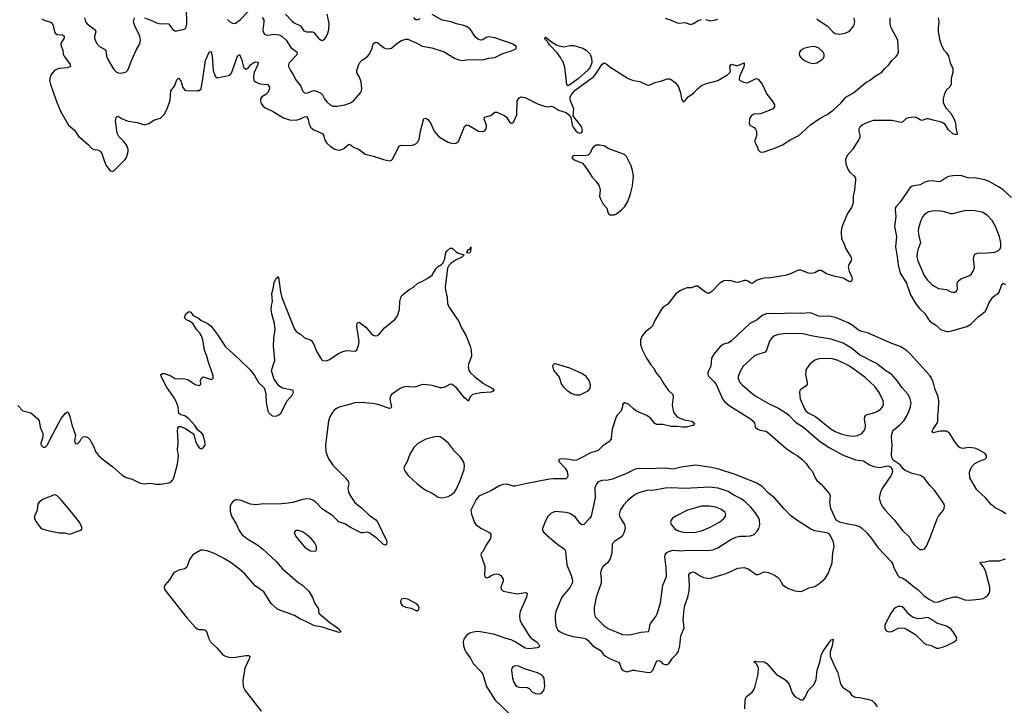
# Model space of a CAD drawing. Header units: inches. Extents: x 884691 to 1028259, y 526745 to 653629.
# Tile 159 of 241: x 963919 to 973639, y 607324 to 614091. Entities that reach past the tile are written whole.
import ezdxf

# ---------------------------------------------------------------- set-up
doc = ezdxf.new("R2010")
doc.units = ezdxf.units.IN
doc.header["$MEASUREMENT"] = 0
for name, color, linetype in [('A9660', 7, 'Continuous'), ('A9661', 7, 'Continuous'), ('A9670', 7, 'Continuous'), ('A9671', 7, 'Continuous')]:
    doc.layers.add(name, color=color, linetype=linetype)

msp = doc.modelspace()

# ---------------------------------------------------------------- linework, layer by layer
at = {"layer": 'A9660', "color": 6}
for points, elevation in [([(964147, 610000), (964146.4, 609970), (964126.8, 609910), (964131.5, 609890), (964140.6, 609880.6), (964150, 609872.3), (964170, 609871.8), (964190, 609892.9), (964247, 610000)], 2100), ([(964467.2, 610000), (964471, 609990), (964458.8, 609930), (964470, 609904.7), (964492.1, 609907.9), (964511.9, 609928.1), (964526, 609954), (964546.6, 609973.4), (964570, 609977.3), (964590, 609970.6), (964610, 609947.3), (964650, 609874), (964669, 609829), (964697.1, 609790), (964745.6, 609745.6), (964837.8, 609677.8), (964930, 609594.9), (964970, 609572.7), (965030, 609555.8), (965110, 609515.5), (965150, 609511), (965210, 609516.2), (965267.6, 609507.6), (965310, 609506.7), (965390, 609519), (965410, 609527.7), (965430.9, 609550), (965442.3, 609570), (965476.2, 609703.8), (965486.2, 609790), (965475.4, 609850), (965484.7, 609910), (965478.7, 610000)], 2100), ([(966951.6, 610000), (966937.2, 609890), (966942, 609830), (966964.1, 609764.1), (967010, 609695.7), (967134.6, 609570), (967165.5, 609530), (967167, 609510), (967158, 609470), (967164.6, 609430), (967171.7, 609410), (967225.7, 609330), (967250, 609304.6), (967293.8, 609273.8), (967370, 609200.7), (967434.4, 609154.4), (967450, 609134.9), (967540.2, 608950), (967543.1, 608930), (967539.1, 608910), (967530, 608904.7), (967510, 608912.6), (967448.9, 608968.9), (967370, 609024.6), (967350, 609031.6), (967310, 609024.8), (967290, 609027.4), (967190, 609076.1), (967130, 609114.9), (967070, 609136.3), (967010, 609192.5), (966910, 609261), (966843.1, 609330), (966814.5, 609350), (966790, 609360.1), (966750, 609363), (966710, 609356.6), (966614.9, 609325.1), (966570, 609317.7), (966470.3, 609309.7), (966330, 609313.4), (966250, 609302.9), (966198.6, 609310), (966106, 609346), (966066.7, 609353.3), (966050, 609351.5), (966030, 609341.9), (966010, 609319.2), (965997.5, 609290), (965996.5, 609236.5), (966010, 609191.8), (966058.4, 609110), (966085.1, 609050), (966111.3, 609010), (966159.9, 608970), (966260.5, 608910), (966313.1, 608870), (966450, 608742.5), (966512, 608670), (966663.2, 608543.2), (966710.1, 608510), (966773.8, 608450), (966809.1, 608389.1), (966832.2, 608330), (966870, 608276), (966870.3, 608250), (966876, 608230), (966981.2, 608141.2), (967057.3, 608090), (967078.9, 608070), (967090.3, 608049.7), (967070, 608042.7), (966910, 608095.8), (966830, 608107.3), (966750, 608148.3), (966690, 608172.5), (966632.6, 608210), (966468.8, 608270), (966402, 608330), (966330, 608445.1), (966242.3, 608502.3), (966140.8, 608620.8), (966088.4, 608668.4), (966005.7, 608730), (965942, 608770), (965850, 608819.3), (965770, 608848.5), (965730, 608856), (965706.5, 608853.5), (965630, 608807.9), (965597.4, 608770), (965570, 608688.4), (965549.5, 608670.5), (965490, 608657.6), (965445.7, 608634.3), (965430, 608616.6), (965398.4, 608561.6), (965350.4, 608510), (965344.3, 608490), (965348.2, 608470), (965360.3, 608450), (965568.4, 608188.4), (965650, 608094.4), (965670, 608079.7), (965690, 608072.5), (965731.6, 608071.6), (965747.9, 608067.9), (965758.6, 608058.6), (965766, 608046), (965781.5, 607990), (965802.7, 607950), (965867.5, 607887.5), (965923.2, 607823.2), (965950, 607807.8), (965995.8, 607795.8), (966050, 607798.5), (966150, 607816.8), (966176.3, 607816.3), (966190.1, 607810.1), (966187.1, 607790), (966140.7, 607690), (966120.9, 607570), (966124.7, 607510), (966145.7, 607470), (966234.3, 607354.3), (966304.6, 607264.6)], 2100), ([(965636.8, 610000), (965638.7, 609998.7), (965655.8, 609930), (965670, 609894.8), (965690, 609864.9), (965710, 609854), (965730, 609864), (965749.3, 609890), (965747, 609930), (965730, 609988.7), (965723.6, 610000)], 2100), ([(969762.3, 610000), (969756.8, 609950), (969736.6, 609923.4), (969675.4, 609884.6), (969630, 609838.1), (969547.6, 609812.4), (969490, 609778.3), (969416.8, 609743.2), (969390, 609740.9), (969349.5, 609750.5), (969270, 609755.1), (969240.7, 609750), (969240.3, 609730), (969304, 609664), (969325.5, 609630), (969331.8, 609590), (969325.9, 609574), (969310, 609558.3), (969190, 609558.8), (969150, 609555), (968930, 609514.3), (968810, 609485.9), (968790, 609487.3), (968730, 609505.3), (968690, 609501.7), (968650, 609486.2), (968570, 609439.9), (968453.3, 609386.7), (968425.1, 609354.9), (968374.3, 609250), (968377.9, 609210), (968407.9, 609127.9), (968422.6, 609110), (968470, 609071.9), (968557.8, 609030), (968569.2, 609010), (968571.1, 608990), (968567, 608970), (968527.6, 608910), (968490, 608840.5), (968478.7, 608830), (968471.6, 608810), (968510, 608696.3), (968512.5, 608670), (968506.6, 608610), (968510, 608598.7), (968515.8, 608590), (968530, 608582.9), (968550, 608588.2), (968575, 608605), (968610, 608619.2), (968630, 608622.4), (968650, 608619.3), (968670, 608604.8), (968691.3, 608570), (968691.7, 608550), (968670.1, 608490), (968673.5, 608470), (968691.3, 608451.3), (968830, 608422.7), (968910, 608437.8), (968930, 608430.1), (968922.6, 608390), (968858.6, 608250), (968853.9, 608210), (968857.9, 608170), (968874.1, 608130), (968948.9, 608008.9), (968967.7, 607987.7), (969021.4, 607950), (969039.6, 607930), (969050.1, 607909.9), (969044.2, 607895.8), (969028.7, 607891.3), (968950, 607882.7), (968910, 607886.3), (968810, 607951.8), (968770, 607971.5), (968707.7, 607987.7), (968610, 608022.4), (968469.9, 608049.9), (968430, 608050.9), (968370, 608038.1), (968350, 608029), (968327.9, 608010), (968304.7, 607975.3), (968297, 607950), (968299.1, 607910), (968313.2, 607870), (968325.8, 607845.8), (968368.6, 607788.6), (968397.1, 607737.1), (968470, 607658.7), (968489.7, 607630), (968528.8, 607508.8), (968614.2, 607374.1), (968756.7, 607236.7)], 2200), ([(970000, 609653.3), (969990, 609650.7), (969910, 609611.7), (969770, 609557.2), (969730, 609547.1), (969670, 609544), (969631.1, 609530), (969612.4, 609510), (969596.6, 609470), (969601.9, 609370), (969560.9, 609190), (969547.5, 609170), (969490, 609109.9), (969470, 609105.3), (969450, 609122.4), (969404.4, 609184.4), (969350, 609217.8), (969310, 609227.9), (969210, 609236.1), (969188.4, 609231.6), (969163.3, 609216.7), (969133.9, 609186.1), (969111.9, 609150), (969079.6, 609070), (969080.3, 609050), (969092.8, 609030), (969197.9, 608937.9), (969253.7, 608893.7), (969291.9, 608871.9), (969300.7, 608860.7), (969306.3, 608846.3), (969319.7, 608710), (969364, 608604), (969374.8, 608570), (969376.2, 608550), (969372.1, 608527.9), (969352.9, 608490), (969272.4, 608390), (969213.3, 608250), (969204.1, 608210), (969204.7, 608170), (969212.5, 608110), (969230, 608070.1), (969255, 608050), (969310, 608023), (969383.7, 608003.7), (969487.1, 607987.1), (969510, 607978.2), (969530, 607962.3), (969576.6, 607910), (969648.6, 607868.6), (969684.2, 607824.2), (969701.1, 607810), (969750, 607783.2), (969831.1, 607751.1), (969844.1, 607730), (969856.1, 607690), (969870, 607671.4), (969883.9, 607663.9), (969915.7, 607655.7), (969970, 607669), (969990, 607669.3), (970000, 607667.7)], 2300), ([(970000, 609403.8), (969970, 609385.4), (969919.5, 609340.5), (969881.2, 609298.8), (969848.6, 609250), (969837.3, 609210), (969839.6, 609190), (969848.8, 609170), (969888.5, 609108.5), (969895.1, 609070), (969888.2, 609031.8), (969875.1, 609004.9), (969856.2, 608983.8), (969795.5, 608944.5), (969774.8, 608925.2), (969768.8, 608910), (969764, 608830), (969746.8, 608770), (969725.1, 608734.9), (969675.4, 608690), (969659.6, 608660.4), (969653.7, 608630), (969660.4, 608570), (969658.3, 608530), (969611.7, 608390), (969591.5, 608290), (969590.5, 608250), (969596.6, 608210), (969605.5, 608190), (969690, 608109.4), (969730, 608080.7), (969870, 608022.2), (969930, 608019.1), (969970, 608025.2), (970000, 608033.4)], 2400)]:
    msp.add_lwpolyline(points, dxfattribs=dict(at, elevation=elevation))
for points, elevation in [([(968030, 609976.3), (967930, 609949.2), (967850, 609907.1), (967810, 609869.7), (967770, 609802.9), (967744, 609730), (967710.4, 609670), (967713.4, 609650), (967724, 609630), (967756.5, 609590), (967843.7, 609510), (967921.4, 609450), (967990, 609417.5), (968050, 609378.7), (968090, 609372.4), (968150, 609384), (968179.8, 609400.2), (968211.1, 609428.9), (968227, 609453), (968265.6, 609534.4), (968306.2, 609650), (968310.8, 609690), (968303.5, 609723.5), (968273.1, 609770), (968213.1, 609833.1), (968153.7, 609910), (968090, 609961.7), (968070, 609973)], 2200), ([(964270, 609402.2), (964250, 609398.9), (964230, 609387.4), (964150, 609358.9), (964111.3, 609330), (964099.8, 609310), (964092.6, 609250), (964065.5, 609190), (964064.3, 609170), (964078.2, 609138.2), (964130.1, 609070.1), (964198, 609050), (964310, 609025.5), (964365.1, 609025.1), (964410, 609013.9), (964450, 609025.6), (964490, 609042.9), (964527.1, 609052.9), (964536, 609070), (964529.9, 609090), (964508, 609130), (964431.5, 609231.5), (964330, 609352.4), (964290, 609390.5)], 2100), ([(966670, 609050.3), (966650, 609049.8), (966637.4, 609042.6), (966628.1, 609030), (966646.2, 608990), (966730, 608889), (966751.8, 608870), (966790, 608850.1), (966830, 608845), (966842, 608850), (966850, 608861.1), (966850.3, 608890), (966831, 608930), (966795.9, 608970), (966750, 609010.3), (966710, 609036.4)], 2200), ([(967710, 608379.2), (967687.8, 608370), (967679.8, 608350), (967681.7, 608330), (967695.8, 608310), (967730, 608292.6), (967783.7, 608283.7), (967830, 608258.3), (967850, 608259.5), (967860.5, 608270), (967861.7, 608290), (967850, 608313.7), (967830, 608329.7), (967750, 608372.6)], 2200), ([(968810, 607714.6), (968790, 607705.6), (968778.7, 607690), (968774.8, 607670), (968783.8, 607590), (968797.1, 607550), (968818.1, 607518.1), (968830, 607508.7), (968850, 607503.2), (968930, 607498.9), (968948.2, 607488.2), (968977.7, 607457.7), (969010, 607440.9), (969050, 607436.1), (969070, 607443.3), (969094.9, 607470), (969104.5, 607510), (969095.2, 607590), (969084.9, 607610), (969070, 607624.6), (969030, 607645.5), (968904.2, 607684.2), (968848, 607710)], 2300)]:
    msp.add_lwpolyline(points, close=True, dxfattribs=dict(at, elevation=elevation))
at = {"layer": 'A9661', "color": 6}
for points, elevation in [([(965151, 614111), (965230, 614081), (965270, 614060.7), (965310, 614050.9), (965370, 614054.4), (965389, 614049), (965430, 613994.5), (965450, 613982.4), (965470, 613980.1), (965543.1, 613996.9), (965555, 614005), (965562, 614018), (965568.8, 614050), (965567.2, 614210)], 2300), ([(965970, 614094.5), (966003, 614063), (966030, 614053.7), (966050, 614058.4), (966094.4, 614090), (966170, 614167.7)], 2300), ([(966311.4, 614111.4), (966327.7, 614090), (966330.6, 614070), (966318.3, 613990), (966322.2, 613970), (966336.3, 613950), (966350, 613942.6), (966370, 613939.9), (966433.1, 613946.9), (966481.8, 613941.8), (966510, 613926.3), (966548.8, 613890), (966597, 613817), (966659.4, 613770), (966655, 613745), (966583.1, 613670), (966572.9, 613650), (966572.5, 613630), (966591, 613590), (966623.3, 613543.3), (966642.1, 613502.1), (966695, 613435), (966710, 613388.4), (966729.8, 613369.8), (966750, 613365.4), (966810, 613389.8), (966830, 613390.9), (966890, 613371), (966906.9, 613350), (966926.6, 613310), (966950, 613281.9), (966985, 613250), (967010, 613238.8), (967050, 613237.6), (967127.9, 613252.1), (967183.9, 613270), (967215, 613290), (967284.4, 613370), (967295, 613390), (967297, 613410), (967290, 613479), (967271.3, 613530), (967248.1, 613568.1), (967247.6, 613590), (967253.1, 613610), (967266.2, 613650), (967278.5, 613670), (967304.4, 613695.6), (967350, 613724.1), (967370, 613747.3), (967397.9, 613810), (967408, 613852), (967429.3, 613870.7), (967450, 613866.2), (967510, 613817.7), (967530, 613807.8), (967556.4, 613803.6), (967590, 613811.7), (967642.7, 613857.3), (967690, 613886.5), (967730, 613898.7), (967750, 613897.7), (967839.6, 613859.6), (967891.5, 613831.5), (967987.8, 613812.2), (968110, 613773), (968210, 613711), (968255.3, 613695.3), (968290, 613689.6), (968350, 613697.7), (968490, 613696), (968550, 613710.7), (968610, 613718.2), (968690, 613758.5), (968775.9, 613784.1), (968816.2, 613803.8), (968823.5, 613810), (968817.5, 613830), (968791.9, 613850), (968608.4, 613911.6), (968550, 613921.3), (968525.1, 613914.9), (968490, 613892.8), (968470, 613889.9), (968450, 613896.2), (968419.7, 613919.7), (968370, 613995.3), (968330, 614025), (968290, 614037.8), (968230, 614048.9), (968178.9, 614070), (968090, 614088.2), (967990, 614143.8)], 2300), ([(966544.7, 614144.7), (966601.8, 614081.8), (966630, 614061.9), (966692.2, 614032.2), (966722.6, 613982.6), (966750, 613970), (966810, 613970.3), (966824.3, 613964.3), (966870, 613907.9), (966890, 613892.5), (966910, 613887.4), (966930, 613903), (966940.4, 613919.6), (966956.9, 613950), (966970.5, 613990), (966972.8, 614052.8), (966955.7, 614144.3)], 2400), ([(964139, 614099), (964170, 614084.8), (964227.6, 614067.6), (964238.3, 614058.3), (964250, 614034.9), (964262.8, 613970), (964273.4, 613953.4), (964290, 613946.1), (964343.3, 613943.3), (964359.3, 613930), (964356.7, 613910), (964332.4, 613870), (964326.7, 613850), (964329, 613830), (964344.4, 613790), (964348, 613750), (964356.5, 613730), (964417.1, 613650), (964420.5, 613630), (964390, 613614.5), (964310.1, 613609.9), (964266.9, 613593.1), (964231.2, 613550), (964215, 613510), (964213.7, 613490), (964223.2, 613450), (964288, 613268), (964321.3, 613190), (964402.3, 613050), (964460.3, 613000.3), (964500, 612940), (964597.1, 612857.1), (964630, 612821.1), (964650, 612811.6), (964690, 612807.1), (964715, 612795), (964731.1, 612771.1), (964755.7, 612690), (964772.4, 612652.4), (964810, 612602.8), (964830, 612592.6), (964850, 612599), (964960.2, 612710), (964972.6, 612730), (964988.8, 612791.2), (964989.9, 612810.1), (964976.6, 612850), (964950, 612886.4), (964897.8, 612937.8), (964881.1, 612970), (964865.7, 613090), (964871.2, 613128.8), (964890, 613137.4), (964930, 613111.2), (964990, 613089.6), (965078.1, 613078.1), (965150, 613055), (965193.2, 613066.8), (965250, 613103.5), (965310, 613120.5), (965344.9, 613155.1), (965374.9, 613210), (965403.6, 613296.4), (965410.5, 613390), (965446.2, 613433.8), (965470, 613496.5), (965487.5, 613512.5), (965510, 613486.7), (965530, 613421.7), (965550, 613395.6), (965590, 613388.8), (965670, 613391.7), (965690, 613393.8), (965710, 613409.1), (965731.9, 613530), (965753.7, 613690), (965790, 613771.2), (965810, 613778.4), (965820, 613730), (965829.8, 613590), (965850, 613534.7), (965870, 613518), (965995, 613545), (966010, 613564.2), (966070, 613730), (966090, 613748.2), (966110, 613702), (966130, 613623.2), (966150, 613601.4), (966170, 613608.9), (966201, 613650), (966230, 613668.9), (966250, 613676.3), (966272.5, 613672.5), (966271.1, 613650), (966233.1, 613570), (966226, 613526), (966229.6, 613489.6), (966253.6, 613473.6), (966290, 613459.3), (966365, 613450), (966384.9, 613430), (966385.1, 613410), (966370, 613374), (966350, 613354.5), (966309.5, 613330.5), (966297.4, 613310), (966295.8, 613290), (966303.1, 613263.1), (966319.6, 613239.6), (966342.5, 613222.5), (966414.1, 613190), (966524, 613124), (966583.5, 613103.5), (966650, 613101), (966690, 613112.1), (966730, 613132.7), (966750, 613135.1), (966768.3, 613110), (966775.1, 613070), (966790.8, 613030), (966823.3, 613003.3), (966907, 612967), (966918.4, 612950), (966935.5, 612895.5), (966950, 612873.1), (966982.7, 612842.7), (967030, 612813.3), (967070, 612802.8), (967090, 612806.2), (967118.9, 612821.1), (967170, 612861.2), (967190, 612853), (967214.3, 612834.3), (967270, 612808.6), (967330, 612764.8), (967422.1, 612742.1), (967510, 612711), (967570, 612699.5), (967590, 612706), (967601.8, 612718.2), (967654.2, 612825.8), (967670, 612847.4), (967690, 612853.8), (967791.2, 612848.8), (967830, 612865.2), (967850, 612885.2), (967861.6, 612910), (967875.6, 612990), (967910, 613117.1), (967930, 613118.5), (967950, 613105), (967974.1, 613074.1), (968011.7, 612990), (968050, 612944.4), (968070, 612927.9), (968150, 612882.3), (968170, 612874.2), (968210, 612870.2), (968230, 612874.7), (968251.5, 612890), (968310, 613036.4), (968330, 613052.7), (968350, 613049.1), (968450, 612991.3), (968490, 612986.7), (968510, 612994.9), (968522.2, 613010), (968528.9, 613030), (968526.9, 613050), (968506, 613110), (968508.2, 613130), (968570, 613146.4), (968610, 613177.2), (968630, 613177.1), (968705.8, 613145.8), (968725.3, 613130), (968750, 613086.7), (968770, 613070.5), (968790, 613074), (968828.5, 613151.5), (968829.9, 613290.1), (968850, 613321.3), (968870, 613330.2), (968910, 613322), (969030, 613260.3), (969110, 613234.6), (969130, 613230.3), (969170, 613237.8), (969190, 613232.6), (969239.1, 613199.1), (969313.6, 613173.6), (969336.5, 613156.5), (969360.7, 613130), (969374.9, 613050), (969383.1, 613030), (969410, 612993), (969430, 612977.1), (969450, 612970.6), (969466.3, 612973.7), (969476.2, 612990), (969467.6, 613030), (969430, 613084.5), (969398.9, 613118.9), (969384.5, 613144.5), (969388.7, 613210), (969358, 613290), (969352.9, 613310), (969354.5, 613330), (969365.9, 613354.1), (969404.1, 613395.9), (969585.7, 613530), (969614.3, 613565.7), (969670, 613651.5), (969690, 613664.6), (969710, 613655.2), (969746.3, 613626.3), (969924.9, 613510), (969970, 613493.7), (970000, 613487.9)], 2200), ([(964557.3, 614110), (964569.1, 614070), (964586.6, 614050), (964664.6, 613990), (964671.9, 613970), (964658.6, 613930), (964658.7, 613910), (964678, 613858), (964706.1, 613826.1), (964750, 613805), (964769.8, 613790), (964776.6, 613730), (964784.5, 613704.5), (964850, 613601.2), (964870, 613577.9), (964890, 613565.7), (964910, 613563.8), (964950, 613570.1), (964970, 613577.7), (964987.7, 613592.3), (965024.8, 613695.2), (965068.9, 613791.1), (965106.6, 613853.4), (965111.7, 613890), (965104, 613930), (965054.5, 614030), (965043.3, 614070), (965051, 614110)], 2300), ([(967870, 614098.9), (967850, 614090.8), (967829.8, 614089.8), (967811.6, 614111.6)], 2300), ([(965723.6, 610000), (965718, 610010), (965678, 610038), (965650, 610083.7), (965590, 610151.6), (965550, 610181.6), (965510, 610191.5), (965490, 610202.7), (965483.8, 610270), (965462.3, 610322.3), (965437.6, 610370), (965370, 610467), (965316.2, 610570), (965313.2, 610586.8), (965313.2, 610590), (965330, 610600.5), (965350, 610597.6), (965410, 610574.3), (965450, 610550.3), (965470, 610544.9), (965510.5, 610550.5), (965550, 610547.7), (965578.4, 610538.4), (965650, 610491), (965690, 610482), (965708, 610492), (965704, 610530), (965709.3, 610550.7), (965719, 610561), (965730, 610566), (965810, 610538.8), (965829.2, 610550.8), (965830, 610575.3), (965780.2, 610720.2), (965767.4, 610770), (965743.7, 610830), (965727.2, 610930), (965714.2, 610970), (965697.8, 610997.8), (965668.9, 611030), (965630, 611092.5), (965596.6, 611116.6), (965566, 611130), (965544.7, 611150), (965551.2, 611170), (965570, 611194.4), (965590, 611210.6), (965610, 611204.9), (965630.7, 611170), (965685.5, 611145.5), (965710, 611123.7), (965770, 611095.6), (965810, 611066.3), (965868.8, 610988.8), (965950, 610862.6), (966090, 610736.5), (966194.2, 610634.2), (966237.6, 610577.6), (966277.6, 610510), (966324.7, 610464.7), (966340, 610440), (966350.3, 610390), (966352.7, 610312.7), (966370.2, 610230.2), (966380.3, 610210), (966410, 610181.7), (966450, 610177), (966478, 610190), (966500.5, 610210), (966555.8, 610324.2), (966610, 610384.9), (966622, 610410), (966618, 610430), (966610, 610435.6), (966514.2, 610454.2), (966478.2, 610478.2), (966428.7, 610548.7), (966405.3, 610630), (966437.4, 610730), (966424.7, 610870), (966426.6, 610946.6), (966439.9, 611030), (966434, 611094), (966407.9, 611187.9), (966401.7, 611230), (966404.6, 611270), (966414.2, 611310), (966407.3, 611390), (966425, 611450), (966430, 611501), (966450, 611536.3), (966459.6, 611540.4), (966470, 611556), (966474.8, 611550), (966495, 611404.9), (966508.4, 611348.4), (966630, 611044), (966650, 611014), (966690, 610986.2), (966730, 610950.2), (966790, 610931.8), (966802.3, 610922.3), (966824.4, 610884.4), (966853.1, 610813.1), (966898.5, 610738.5), (966910, 610727.4), (966944.8, 610724.8), (966970, 610734), (967065.3, 610794.7), (967110, 610815.5), (967150, 610826.4), (967230, 610820.7), (967247.3, 610832.7), (967265.1, 610874.9), (967269.7, 610910.3), (967247.3, 611067.3), (967250, 611097.3), (967257.2, 611102.8), (967270, 611106.7), (967336.2, 611056.2), (967390, 610992.9), (967410, 610978), (967430, 610970.3), (967450, 610975.6), (967469.6, 610990), (967521.1, 611050), (967624.3, 611135.7), (967650.5, 611169.5), (967667.5, 611230), (967670.8, 611310), (967681, 611350), (967691.8, 611368.2), (967714, 611390), (967769.6, 611430), (967807.6, 611450), (967848.3, 611490), (967890, 611506.7), (967950, 611540.6), (967989.9, 611570), (968027.4, 611632.6), (968050, 611654.4), (968084.8, 611675.2), (968100.5, 611690), (968115, 611730), (968127.7, 611792.3), (968139.8, 611810), (968170, 611836.9), (968190, 611837.7), (968224.3, 611804.3), (968248.3, 611788.3), (968307.3, 611770), (968296.5, 611763.5), (968290.3, 611750), (968222.5, 611717.5), (968175.3, 611684.7), (968155.4, 611664.6), (968141.4, 611638.6), (968120.3, 611450), (968122.4, 611422.4), (968140.2, 611350), (968142.2, 611290), (968155.7, 611255.7), (968253, 611113), (968280.5, 611050), (968326.8, 610970), (968366.4, 610870), (968375.5, 610830), (968378, 610770), (968374.1, 610750), (968349.2, 610690), (968346.3, 610666.3), (968351.7, 610630), (968365.1, 610610), (968408.3, 610568.3), (968499.4, 610499.4), (968586, 610450), (968601.6, 610430), (968590, 610421.3), (968570, 610415.6), (968471.3, 610408.7), (968390.6, 610390), (968367.2, 610370), (968350, 610326), (968310, 610359.5), (968230, 610458.1), (968190, 610490.6), (968170, 610492.3), (968116.4, 610463.6), (968090, 610456.4), (968070, 610457.4), (967990, 610481), (967910, 610488.8), (967875, 610485), (967830, 610468.1), (967810, 610465.6), (967730, 610470.2), (967698, 610462), (967673.8, 610450), (967589.6, 610390.4), (967581.2, 610378.8), (967573.8, 610350), (967589.3, 610270.7), (967584.4, 610255.6), (967570, 610253.7), (967453.8, 610293.8), (967403.3, 610303.3), (967292.1, 610312.1), (967229.3, 610310.7), (967150, 610285.6), (967072.3, 610267.7), (967045.2, 610254.8), (967023.8, 610236.2), (967003.6, 610210), (966981.8, 610170), (966968.5, 610130), (966951.6, 610000)], 2100), ([(963902.1, 610282.1), (963950, 610231.5), (964030.2, 610210.2), (964095.8, 610155.8), (964110.1, 610130.1), (964120.2, 610070), (964147.1, 610007.1), (964147, 610000)], 2100), ([(970000, 610233.6), (969977.4, 610250), (969930, 610295.6), (969888.1, 610311.9), (969869, 610291), (969868.7, 610270), (969855.8, 610230), (969820.4, 610190), (969809.2, 610170.8), (969767.8, 610050), (969762.3, 610000)], 2200), ([(964247, 610000), (964330, 610155.8), (964370, 610208.5), (964390, 610220.5), (964400.5, 610210), (964414.7, 610174.7), (964432.5, 610092.5), (964467.2, 610000)], 2100), ([(965478.7, 610000), (965477.2, 610022.8), (965481.6, 610058.4), (965490, 610076.3), (965510, 610075.5), (965557.1, 610057.1), (965636.8, 610000)], 2100)]:
    msp.add_lwpolyline(points, dxfattribs=dict(at, elevation=elevation))
for points, elevation in [([(969290, 613824.9), (969350, 613837.4), (969390, 613837.4), (969478, 613810), (969510.3, 613790), (969550.2, 613750), (969564.6, 613710), (969567.2, 613670), (969550, 613623), (969530, 613596.3), (969437.4, 613510), (969350, 613448.9), (969330, 613439.8), (969321.8, 613450), (969302.5, 613622.5), (969281.9, 613681.9), (969270, 613693.3), (969258, 613718), (969224.4, 613764.4), (969150, 613843.5), (969140.7, 613860.7), (969128.3, 613870), (969124.4, 613884.4), (969110, 613889.8), (969104, 613910), (969110, 613922), (969158.2, 613878.2), (969221.1, 613841.1)], 2200), ([(969646.6, 612853.4), (969610, 612852.3), (969582.8, 612837.2), (969570, 612819), (969550, 612772.7), (969530, 612754.5), (969490, 612747), (969394, 612750), (969378.8, 612741.2), (969371, 612730), (969386.8, 612710), (969475.4, 612675.4), (969519.7, 612619.7), (969570, 612535.8), (969610, 612494.9), (969639.3, 612450), (969649.1, 612410), (969643.7, 612350), (969648.4, 612330), (969680.5, 612270), (969714.9, 612230), (969730, 612181), (969750, 612163.8), (969790, 612166.7), (969810, 612176.5), (969863.5, 612216.5), (969892.5, 612247.5), (969923.3, 612296.7), (969948.4, 612371.6), (969968.6, 612451.4), (969979.9, 612550), (969970, 612602.9), (969954.7, 612650), (969910, 612739.7), (969890, 612760.7), (969735.8, 612815.8), (969690, 612845.1)], 2200), ([(968350, 611785.7), (968329.7, 611790), (968350, 611824.4), (968355.9, 611824.1), (968366.3, 611833.7), (968372, 611850), (968374.4, 611834.4), (968370, 611804), (968363, 611790)], 2100), ([(969210, 610693.5), (969187.9, 610692.1), (969178, 610670), (969190, 610630.5), (969243.9, 610563.9), (969269.6, 610490), (969283.8, 610470), (969322.6, 610430), (969370, 610401), (969410, 610388), (969450, 610388.1), (969531.4, 610428.6), (969549.9, 610450.1), (969553.8, 610486.2), (969549.1, 610510), (969540.6, 610530), (969510.6, 610570), (969470, 610598.9), (969350, 610653)], 2200)]:
    msp.add_lwpolyline(points, close=True, dxfattribs=dict(at, elevation=elevation))
at = {"layer": 'A9670', "color": 6}
for points, elevation in [([(971323.5, 610000), (971481.9, 609861.9), (971550, 609815.4), (971596.1, 609790), (971644.3, 609750), (971683.1, 609710), (971710.1, 609670.1), (971746.3, 609630), (971771.9, 609570), (971790, 609542.8), (971830, 609505.4), (971912.1, 609410), (971919.3, 609390), (971914.8, 609325.2), (971922.8, 609270), (971974.9, 609154.9), (972013.1, 609133.1), (972093.7, 609113.7), (972170, 609103.1), (972209.8, 609089.8), (972230, 609076.8), (972278.8, 609030), (972330, 608971.3), (972390, 608882.2), (972521.9, 608741.9), (972538.2, 608718.2), (972550, 608681.3), (972590, 608601.8), (972604, 608590), (972637.9, 608577.9), (972663.1, 608563.1), (972690, 608542.7), (972739.1, 608499.1), (972790, 608463.2), (972846.5, 608406.5), (972890, 608373.5), (972950, 608341.6), (972990, 608344.1), (973070, 608375.3), (973145.1, 608394.9), (973170, 608394.6), (973250, 608366), (973290, 608361.6), (973390, 608370.1), (973430, 608378.9), (973454.7, 608390), (973476.9, 608410), (973489.8, 608430.2), (973496.5, 608450), (973496.2, 608490), (973452.8, 608650), (973430, 608692.8), (973400.5, 608730), (973403.8, 608736.2), (973450, 608739.2), (973490.4, 608749.7), (973590, 608750.7), (973650, 608769.4)], 2300), ([(971737.3, 610000), (971824.5, 609924.5), (971910, 609868.4), (972050, 609794.3), (972170, 609746.5), (972250, 609736.1), (972310, 609699), (972350, 609681.4), (972410, 609671.9), (972490, 609687.7), (972516.6, 609676.6), (972532.5, 609650), (972535, 609630), (972530.1, 609610), (972520.7, 609590), (972435.2, 609464.8), (972416.9, 609430), (972405.2, 609370), (972414.2, 609330), (972435, 609290), (972463.7, 609250), (972556.1, 609150), (972635.9, 609050), (972703.2, 608983.2), (972730, 608935.2), (972750, 608911.9), (972790, 608875.4), (972810, 608863.1), (972830, 608860.4), (972850, 608868), (972870, 608893.6), (972912.3, 608987.7), (972976, 609164), (972990.6, 609189.4), (973038.1, 609250), (973047.2, 609270), (973049.2, 609290), (973044.6, 609310), (973020.8, 609350), (972950, 609446.2), (972907.1, 609490), (972849.3, 609569.3), (972811.7, 609591.7), (972730, 609613.1), (972661.7, 609641.7), (972639.4, 609659.4), (972610, 609697), (972543.2, 609743.2), (972529.6, 609769.6), (972527.1, 609807.1), (972531.3, 609890), (972527.3, 609970), (972530.1, 610000)], 2400), ([(972036.8, 610000), (972090, 609986.2), (972150, 609980.5), (972190, 609985.8), (972219.2, 610000)], 2500), ([(973654.5, 609214.5), (973610, 609244.5), (973550, 609273), (973510, 609304.9), (973452.3, 609372.3), (973369.1, 609450), (973299.4, 609570), (973296.4, 609623.6), (973313.6, 609670), (973350, 609710.2), (973390, 609732.2), (973445.6, 609754.4), (973456.5, 609763.5), (973462.4, 609770), (973463.5, 609790), (973451.3, 609810), (973380.4, 609850), (973350, 609860.8), (973290, 609868.1), (973230, 609859.8), (973204.7, 609864.7), (973190, 609875.4), (973150, 609923.5), (973104.2, 610000)], 2300), ([(970000, 607667.7), (970130, 607647.5), (970150, 607652.1), (970170, 607671.9), (970210, 607763.1), (970230, 607766.9), (970250, 607754.9), (970270, 607734.5), (970290, 607725.4), (970312.4, 607727.6), (970330, 607741.1), (970365.3, 607790), (970407, 607833), (970422.1, 607857.9), (970436.8, 607910), (970446.7, 608010), (970478.1, 608090), (970469.6, 608170), (970477.9, 608270), (970485.7, 608310), (970515, 608390), (970526.9, 608453.1), (970530.4, 608510), (970526.6, 608610), (970533.4, 608626.6), (970544, 608636), (970570, 608640.3), (970592.1, 608632.1), (970630, 608605.5), (970670, 608586.3), (970730, 608576), (970893.7, 608626.3), (971010, 608675.9), (971037.8, 608682.2), (971070, 608682.7), (971111.1, 608671.1), (971190, 608616.2), (971210, 608613.3), (971270, 608642.4), (971310, 608634.9), (971370, 608608.9), (971400.6, 608590), (971418.9, 608570), (971450, 608516.1), (971470, 608498.5), (971510, 608475.6), (971570, 608455.1), (971630, 608448.7), (971650, 608453), (971710, 608481.9), (971770, 608497.8), (971810, 608522.3), (971870, 608576.6), (971904.2, 608630), (971939.4, 608730), (971948.1, 608830), (971960.5, 608890), (971953.5, 608933.5), (971921.8, 609001.8), (971910, 609015.6), (971887.5, 609027.5), (971770, 609046.6), (971730, 609062.7), (971590, 609150.5), (971530, 609198), (971464.7, 609264.7), (971371.6, 609371.6), (971310, 609418.8), (971250, 609484.7), (971190, 609520.8), (970981.7, 609601.7), (970831, 609651), (970749.7, 609670.3), (970590, 609694.9), (970450, 609675.9), (970370, 609653.9), (970290, 609664.7), (970110, 609656.9), (970030, 609661.1), (970000, 609653.3)], 2300), ([(970000, 608033.4), (970050, 608047), (970126.8, 608053.2), (970134.5, 608065.5), (970139.9, 608110), (970147, 608130), (970199.3, 608200.7), (970213.3, 608226.7), (970244.5, 608335.5), (970269.6, 608510.4), (970303.3, 608596.7), (970302.4, 608682.4), (970287.4, 608790), (970292.5, 608810), (970309.3, 608830.7), (970333.8, 608846.2), (970370, 608854.5), (970450, 608849.9), (970510, 608853.8), (970708.2, 608851.8), (970760.9, 608859.1), (970810, 608876.6), (970940.5, 608959.5), (970990, 608983.8), (971030, 608994.9), (971090, 608992), (971130, 608995.8), (971168.7, 609011.3), (971198.9, 609041.1), (971216.7, 609070), (971226.2, 609110), (971222.4, 609150), (971214.6, 609170), (971190, 609212.4), (971138.1, 609278.1), (971076.7, 609336.7), (971042.4, 609362.4), (970970, 609397.7), (970912.9, 609432.9), (970813.1, 609466.9), (970730, 609476), (970490, 609464.4), (970350, 609471.5), (970290, 609466.2), (970190, 609447.1), (970110, 609444), (970030, 609422.2), (970000, 609403.8)], 2400), ([(971078.9, 607290), (971079.6, 607370), (971083.6, 607390), (971094, 607410), (971150, 607454.9), (971173.2, 607486.8), (971208, 607630), (971211.2, 607690), (971192.5, 607732.5), (971183.7, 607743.7), (971169.7, 607750), (971170, 607754), (971182, 607758), (971212.9, 607752.9), (971250, 607756.2), (971270, 607751.3), (971296.1, 607736.1), (971388.9, 607628.9), (971470, 607583.2), (971490, 607566.5), (971515.4, 607530), (971546.6, 607446.6), (971570, 607410.4), (971630, 607378), (971650, 607373.4), (971670, 607399.1), (971704.7, 607470), (971756, 607524), (971770, 607545.5), (971780.5, 607579.5), (971792.9, 607670), (971818.3, 607750), (971835, 607830), (971850, 607857.4), (971930, 607968.7), (971948.2, 607971.8), (971950, 607976), (971940.4, 607910), (971919.5, 607850), (971921.5, 607810), (971962.8, 607710), (971993.4, 607653.4), (972018.2, 607550), (972030, 607521.3), (972043.4, 607503.4), (972110, 607456), (972129.1, 607430), (972150, 607411.3), (972170, 607404.3), (972210, 607402), (972290, 607385.5), (972334.9, 607370), (972355.8, 607350), (972384, 607310)], 2200)]:
    msp.add_lwpolyline(points, dxfattribs=dict(at, elevation=elevation))
for points, elevation in [([(970730, 609290.8), (970650, 609290.5), (970512.8, 609250), (970395.3, 609190), (970364.9, 609170), (970350.2, 609150), (970343.7, 609130), (970350.3, 609110), (970383.2, 609070), (970409.4, 609050), (970470, 609033.4), (970550, 609029.2), (970590, 609032.7), (970650, 609046.9), (970730, 609078.7), (970827.1, 609130), (970872.8, 609170), (970885.9, 609190), (970890.4, 609210), (970880.2, 609230), (970840.2, 609260.2), (970790, 609280.1)], 2500), ([(972610, 608299.6), (972590, 608298.3), (972570, 608290.6), (972550, 608274.2), (972522.9, 608237.1), (972468, 608130), (972461.6, 608110), (972461.4, 608090), (972470, 608063.6), (972490, 608051.3), (972510, 608048.1), (972530, 608052.6), (972590, 608085.3), (972610.5, 608089.5), (972650, 608084.7), (972674.8, 608074.8), (972762.3, 608022.3), (972850, 607934), (972870, 607924.5), (972910, 607917.3), (972970, 607889.2), (972990, 607888.4), (973030, 607896.6), (973065.6, 607910), (973143.7, 607950), (973166, 607970), (973169.4, 607990), (973133.3, 608050), (973110, 608077.1), (973070, 608105.5), (972974.2, 608134.2), (972915.5, 608175.5), (972890, 608186.9), (972870, 608189.8), (972830, 608180.3), (972790, 608178.4), (972733.5, 608193.5), (972698.8, 608218.8), (972650, 608280.6), (972630, 608294.2)], 2300)]:
    msp.add_lwpolyline(points, close=True, dxfattribs=dict(at, elevation=elevation))
at = {"layer": 'A9671', "color": 6}
for points, elevation in [([(972986, 614110), (972993.1, 614070), (972985.5, 614014.5), (972985.1, 613970), (973004.4, 613884.4), (973018.7, 613838.7), (973038.4, 613798.4), (973070, 613762.8), (973090.1, 613730), (973104.7, 613664.7), (973130.4, 613610), (973132.4, 613590), (973132.2, 613570), (973114, 613510), (973115.5, 613450), (973102, 613430), (973070, 613399.5), (973050, 613362.7), (973034.9, 613310), (973035.8, 613270), (973061.3, 613221.3), (973111.4, 613170), (973144, 613110), (973158, 613070), (973163.4, 613003.4), (973173.8, 612966.2), (973166.8, 612953.2), (973130, 612965.4), (973090, 613005.7), (973055.5, 613055.5), (973033.9, 613073.9), (973010, 613084), (972950, 613095.7), (972890, 613113.6), (972870, 613112.5), (972830, 613096.2), (972810, 613101.4), (972770, 613125.2), (972748.7, 613128.7), (972690, 613123.8), (972666.7, 613113.3), (972637.2, 613082.8), (972622.4, 613077.6), (972530, 613097.8), (972343.5, 613096.5), (972272.3, 613070), (972236.1, 613050), (972213, 613030), (972204, 613010), (972203.8, 612990), (972214.7, 612950), (972212.8, 612930), (972204.6, 612910), (972140.1, 612810), (972089.1, 612750), (972071.1, 612710), (972073.8, 612670), (972095.1, 612615.1), (972110.5, 612590.5), (972155.5, 612550), (972171, 612530), (972171.1, 612510), (972160.2, 612410), (972146.7, 612350), (972148.4, 612290), (972143.2, 612270), (972130, 612237.7), (972090, 612177.4), (972044.1, 612070), (972032.6, 612030), (972029.4, 611990), (972031.2, 611930), (972062.5, 611870), (972076.3, 611830), (972125.6, 611750), (972130.2, 611730), (972126.3, 611710), (972105.1, 611674.9), (972096.8, 611650), (972106.5, 611610), (972134, 611550), (972137, 611530), (972130, 611511.5), (972110, 611504.2), (972050, 611539.6), (971970, 611555.4), (971882.8, 611582.8), (971830, 611614.2), (971810, 611615.1), (971768.6, 611591.4), (971730, 611585.6), (971705.1, 611590), (971630, 611617.8), (971610, 611618.4), (971590, 611613.1), (971530, 611582.5), (971474.7, 611565.3), (971330, 611543.6), (971270, 611539.4), (971230, 611530.4), (971201, 611519), (971150, 611487.3), (971130, 611494.6), (971110.8, 611510.8), (971090, 611516.6), (971070, 611515.4), (971010, 611498.3), (970990, 611499.2), (970930, 611518.2), (970870, 611512), (970831.6, 611490), (970752.9, 611407.1), (970730, 611393.4), (970710, 611391.4), (970690, 611400.7), (970610, 611461.6), (970590, 611459.4), (970550, 611443.6), (970510, 611443.6), (970490, 611439), (970442.8, 611417.2), (970396.3, 611383.7), (970317.7, 611282.3), (970270, 611249), (970251.4, 611228.6), (970194.1, 611130), (970165.8, 611070), (970148.1, 611050), (970093.6, 611006.4), (970065, 610970), (970048.3, 610931.7), (970047.3, 610890), (970061.5, 610841.5), (970107.4, 610750), (970150, 610685.2), (970181.1, 610650), (970200.6, 610610), (970248, 610550), (970277.1, 610497.1), (970324.3, 610430), (970366, 610390), (970371.9, 610370), (970361.4, 610290), (970368.8, 610230), (970377.7, 610210), (970410, 610172.4), (970430, 610161.5), (970482.4, 610142.4), (970554.4, 610130), (970582, 610110), (970573.7, 610090), (970499.3, 610070), (970470, 610067.8), (970410, 610076), (970350, 610076.6), (970270, 610094.9), (970210, 610094.6), (970190, 610106), (970150, 610153.7), (970110, 610185.2), (970007.9, 610227.9), (970000, 610233.6)], 2200), ([(970000, 613487.9), (970040.2, 613480.2), (970110, 613448.2), (970130, 613445.6), (970149.2, 613450), (970190, 613472.9), (970250, 613483.1), (970310, 613506), (970330, 613507.2), (970350, 613499.6), (970390.3, 613470), (970422.8, 613430), (970442.8, 613370), (970453.4, 613310), (970470, 613280.7), (970490, 613294.8), (970519.5, 613330), (970570, 613365.5), (970610, 613410.2), (970650, 613440.2), (970699.1, 613460.9), (970810, 613490.2), (970910, 613550.9), (970930.8, 613569.2), (970936.5, 613583.5), (970930.9, 613630), (970942.4, 613650), (970950, 613653.5), (970990, 613640.8), (971010, 613640.5), (971070, 613664.7), (971072.4, 613650), (971066.7, 613626.7), (971026.3, 613530), (971022, 613502), (971030.5, 613490.5), (971056.7, 613476.7), (971090, 613468.2), (971110, 613470.6), (971190, 613510.5), (971210, 613504.9), (971250, 613456.3), (971295.5, 613355.5), (971347.2, 613290), (971370.3, 613250), (971370.3, 613230), (971350, 613208.8), (971250, 613169), (971230, 613163.4), (971170, 613159.5), (971150, 613151.8), (971130.2, 613130), (971123.3, 613110), (971120.7, 613070), (971127.8, 613050), (971170, 613026), (971184.4, 613010), (971192, 612990), (971194.4, 612945.6), (971174, 612890), (971205.4, 612825.4), (971206.8, 612810), (971230, 612786.8), (971250, 612784), (971267.3, 612787.3), (971390, 612831.1), (971450, 612857.7), (971532.6, 612910), (971610, 612949.5), (971726.2, 613053.8), (971821, 613119), (971890, 613155.3), (971950, 613196.8), (972029.9, 613270), (972074.1, 613325.9), (972150, 613370.6), (972272.8, 613470), (972310, 613492.1), (972365.1, 613534.9), (972430, 613572.9), (972460.2, 613610), (972496.7, 613643.3), (972530, 613689.8), (972573.2, 613726.8), (972589.4, 613750), (972595.5, 613770), (972589.7, 613889.7), (972523.5, 614010), (972511.2, 614050), (972511.3, 614108.7)], 2200), ([(970290, 614106.5), (970350, 614088), (970410, 614059), (970430, 614056.3), (970490, 614063), (970530, 614046.7), (970550, 614047.5), (970570, 614055.3), (970618.2, 614081.8), (970650, 614093.5)], 2300), ([(970690, 614094.8), (970739.3, 614080.7), (970791.5, 614088.5), (970810, 614096)], 2300), ([(971790, 614100.4), (971810, 614082), (971890, 614031.7), (971950, 613967.5), (971970, 613954.6), (972010, 613948.2), (972070, 613957.2), (972110, 613978.3), (972154.7, 614030), (972162.6, 614070), (972156.4, 614110)], 2300), ([(973710, 612337), (973631.6, 612410), (973590, 612438.1), (973490, 612492.9), (973447.1, 612510), (973350, 612529.5), (973290, 612527.2), (973210, 612554.8), (973130, 612549.3), (973090, 612541.9), (973070, 612533.3), (973010, 612495), (972990, 612492.4), (972930, 612500.2), (972890, 612499), (972854, 612486), (972810, 612459.9), (972730, 612446.6), (972706.5, 612430), (972610.4, 612290), (972572.1, 612247.9), (972563.6, 612230), (972561.3, 612210), (972567.7, 612150), (972554.6, 612050), (972576.5, 611950), (972566.2, 611850), (972583.1, 611750), (972591, 611671), (972612.9, 611590), (972672.6, 611490), (972714.8, 611374.8), (972765.8, 611285.8), (972801.7, 611241.7), (972855.3, 611190), (972890, 611133.2), (972910.5, 611110.5), (972970, 611071.8), (973010, 611034.2), (973070, 611015), (973090, 611013.5), (973120.7, 611019.3), (973270, 611063), (973310, 611085), (973382.5, 611157.5), (973450, 611212.3), (973465, 611235), (973487.8, 611292.2), (973527.5, 611352.5), (973546.2, 611370), (973574.5, 611385.5), (973590, 611402), (973611.3, 611468.7), (973629.1, 611490.9), (973650, 611476.6)], 2300), ([(973104.2, 610000), (973098.2, 610010), (973070, 610028.5), (973009.8, 610030.2), (972932.7, 610012.7), (972928.7, 610028.7), (972936.8, 610050), (972976.2, 610110), (972983.3, 610130), (972982.4, 610190), (972988.8, 610231.2), (972993.7, 610330), (972987.9, 610370), (972954.9, 610450), (972935.8, 610515.8), (972917.8, 610557.8), (972901.8, 610581.8), (972711.6, 610791.6), (972670.2, 610830.2), (972610, 610866.8), (972530, 610895.8), (972290, 610999.3), (972230, 611013.8), (972197.5, 611030), (972136.8, 611076.8), (972098.7, 611098.7), (971972.5, 611152.4), (971910, 611165.9), (971850, 611160.9), (971805.7, 611165.7), (971730, 611197.3), (971627.9, 611192.1), (971530, 611194.6), (971410, 611186.7), (971330, 611192.1), (971290, 611189.2), (971250, 611172.3), (971199.2, 611130), (971126.8, 611093.2), (970943.5, 610916.5), (970917.9, 610902.1), (970870, 610887.2), (970835, 610865), (970772.3, 610790), (970750, 610750), (970741.5, 610670), (970714.1, 610610), (970712.1, 610590), (970721.3, 610570), (970775.3, 610515.3), (970793.7, 610490), (970861.6, 610341.6), (970879.3, 610319.3), (970923.5, 610283.5), (971135.4, 610150), (971159.6, 610130), (971173.3, 610110), (971181.5, 610070), (971206, 610050), (971230, 610040.3), (971281.8, 610030), (971300.3, 610020.3), (971323.5, 610000)], 2300), ([(972530.1, 610000), (972531, 610010), (972538.5, 610030), (972550, 610044.1), (972608.8, 610091.2), (972648.2, 610131.8), (972671.6, 610168.4), (972697, 610223), (972712.5, 610270), (972719, 610310), (972711.7, 610350), (972689.1, 610390), (972630, 610457.9), (972584.3, 610524.3), (972529.6, 610590), (972470, 610626.1), (972376.8, 610696.8), (972210, 610784.1), (972132.3, 610850), (972050, 610896.8), (971930, 610936.4), (971747.8, 610967.8), (971650, 610990.7), (971487.2, 610992.8), (971410, 610982.9), (971369.2, 610970), (971345.8, 610950), (971322.8, 610917.2), (971292.1, 610827.9), (971278.7, 610810), (971196.2, 610783.8), (971170.2, 610769.8), (971060.6, 610670), (971027.5, 610612.5), (971012.7, 610570), (971013, 610550), (971030, 610508.5), (971050, 610485.9), (971123, 610423), (971179.8, 610379.8), (971319.6, 610299.6), (971410, 610256.6), (971484, 610210), (971509.7, 610189.7), (971577.2, 610117.2), (971656.4, 610070), (971737.3, 610000)], 2400), ([(972219.2, 610000), (972233.2, 610006.8), (972260.8, 610039.2), (972269.2, 610070), (972269.3, 610090), (972260.1, 610150), (972262.2, 610170), (972273.9, 610186.1), (972290, 610195.5), (972350, 610210.3), (972390, 610226.8), (972422.1, 610250), (972437.3, 610270), (972445.5, 610294.5), (972444, 610330), (972404.8, 610410), (972361.9, 610470), (972261.4, 610561.4), (972110, 610670), (972074.5, 610690), (971990, 610730.4), (971930, 610746.7), (971810, 610742.4), (971770, 610729.9), (971724.2, 610695.8), (971689.3, 610650), (971680.6, 610630), (971676.7, 610590), (971694, 610510), (971692.3, 610490), (971682.6, 610477.4), (971630, 610442), (971621.6, 610430), (971616.8, 610410), (971625.3, 610350), (971665.9, 610250), (971679.6, 610230), (971703.7, 610210), (971774, 610174), (971930, 610050.6), (971970, 610025.8), (972030, 610001.8), (972036.8, 610000)], 2500)]:
    msp.add_lwpolyline(points, dxfattribs=dict(at, elevation=elevation))
for points, elevation in [([(971770, 613825.2), (971730, 613824.6), (971670, 613808.7), (971630, 613789.1), (971617.6, 613770), (971614.9, 613750), (971620.3, 613730), (971636.1, 613710), (971666.3, 613690), (971710, 613669.4), (971750, 613659.9), (971790, 613664), (971842.4, 613697.6), (971854.2, 613710), (971861.9, 613730), (971860.4, 613750), (971850.4, 613770), (971810, 613809.9)], 2300), ([(973270, 612206.3), (973230, 612201), (973130, 612174.1), (973110, 612175.6), (973050, 612195.6), (972990, 612204.3), (972930, 612202.9), (972890, 612193.5), (972851.2, 612170), (972836.4, 612150), (972816.5, 612110), (972794.5, 612045.5), (972789.2, 612010), (972791.7, 611970), (972813.6, 611890), (972788.3, 611830), (972779.2, 611790), (972775.8, 611750), (972784.8, 611710), (972847.7, 611567.7), (972881.3, 611521.3), (972930, 611469.5), (972990, 611437.3), (973067.9, 611427.9), (973110, 611405), (973130, 611400.2), (973150, 611402.4), (973167.8, 611412.2), (973176.9, 611430), (973175, 611490), (973183.7, 611510), (973210, 611532.5), (973295.3, 611564.8), (973316, 611584), (973333.7, 611610), (973345.2, 611650), (973336.1, 611730), (973340.6, 611759.4), (973350, 611778.2), (973372.3, 611787.7), (973470.6, 611789.4), (973550, 611797.3), (973579.4, 611810), (973597.7, 611830), (973605.7, 611850), (973606.2, 611890), (973591, 611950), (973550.9, 612050), (973518.7, 612110), (973470, 612160.8), (973420.2, 612190), (973350, 612203.2)], 2400)]:
    msp.add_lwpolyline(points, close=True, dxfattribs=dict(at, elevation=elevation))

doc.saveas('drawing.dxf')
